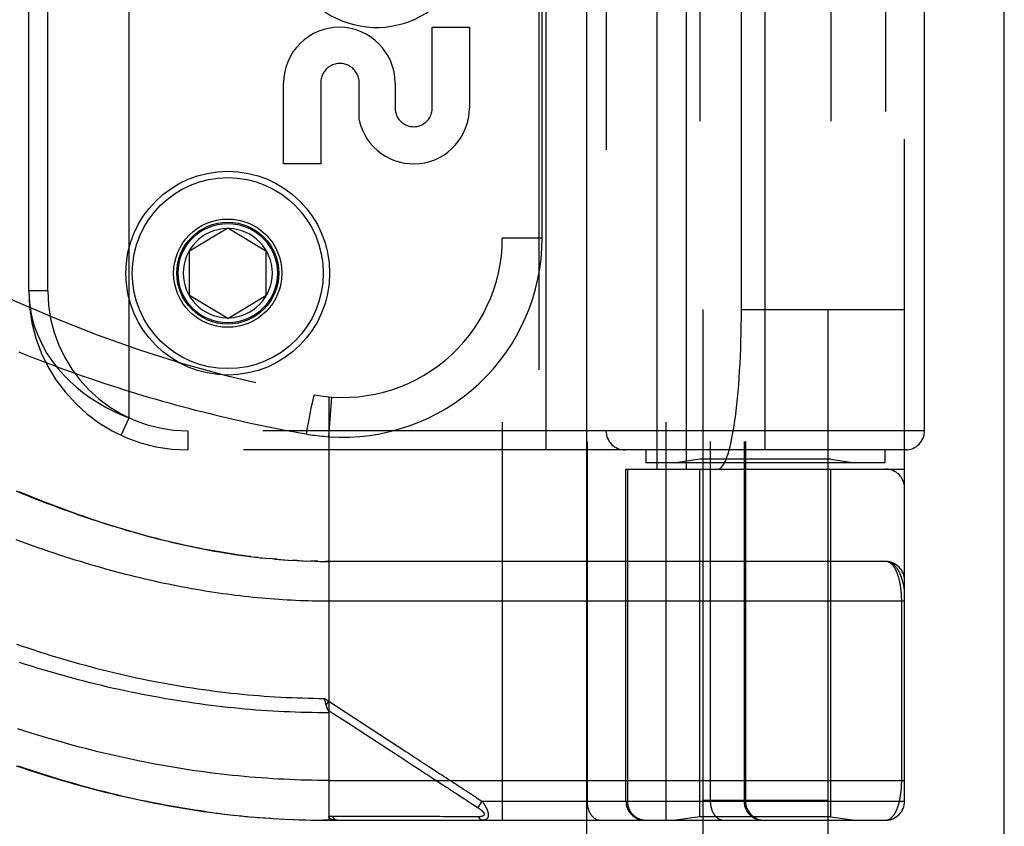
# Model space of a CAD drawing. Header units: inches. Extents: x 0 to 189, y 0 to 122.
# Tile 146 of 226: x 84.41 to 85.95, y 76.88 to 78.15. Entities that reach past the tile are written whole.
import ezdxf

# ---------------------------------------------------------------- set-up
doc = ezdxf.new("R2010")
doc.units = ezdxf.units.IN
doc.header["$LTSCALE"] = 10.388889
doc.header["$MEASUREMENT"] = 0
doc.linetypes.add('HIDDEN', pattern=[0.2, 0.1, -0.1])
doc.layers.get('0').update_dxf_attribs({"linetype": 'CONTINUOUS'})
doc.layers.add('RIGHTHAND_DOOR_ASSEMBLY', color=7, linetype='CONTINUOUS')

msp = doc.modelspace()

# ---------------------------------------------------------------- linework, layer by layer
at = {"color": 3, "linetype": 'Continuous'}
msp.add_line((85.954, 35.2245), (85.954, 87.7542), dxfattribs=at)
at = {"layer": 'RIGHTHAND_DOOR_ASSEMBLY', "color": 8, "linetype": 'HIDDEN'}
for p, q in [((85.2233, 82.7955), (85.2233, 35.4455)), ((85.4808, 79.7735), (85.4808, 76.5911)), ((85.6768, 79.7735), (85.6768, 76.5911)), ((85.166, 79.5968), (85.166, 76.8943)), ((85.4225, 79.5968), (85.4225, 76.8943)), ((85.299, 79.5668), (85.299, 76.9243)), ((85.4925, 79.5668), (85.4925, 76.9243)), ((85.5456, 79.5668), (85.5456, 76.9243)), ((85.5476, 79.5668), (85.5476, 76.9243)), ((85.7975, 76.9243), (85.7975, 79.5668)), ((85.4091, 77.4455), (85.4091, 79.0455)), ((85.455, 77.4455), (85.455, 79.0455)), ((85.7675, 79.0455), (85.7675, 77.4455)), ((85.4758, 79.0302), (85.4758, 77.4608)), ((85.6818, 79.0302), (85.6818, 77.4608)), ((85.235, 77.4755), (85.235, 79.0155)), ((85.5788, 77.4755), (85.5788, 79.0155)), ((85.3288, 78.9855), (85.3288, 77.5055)), ((85.8288, 77.5055), (85.8288, 78.9855)), ((84.58, 77.5259), (84.58, 78.9651)), ((85.5414, 77.6955), (85.5414, 78.7955)), ((84.4225, 77.7255), (84.4225, 78.7655)), ((84.4525, 77.7255), (84.4525, 78.7655)), ((85.2285, 77.808), (85.2285, 78.683)), ((85.0559, 78.1392), (85.1143, 78.1392)), ((85.0559, 78.012), (85.0559, 78.1392)), ((85.1143, 78.1392), (85.1143, 78.012)), ((84.8225, 77.9248), (84.8225, 78.0519)), ((84.8809, 78.0519), (84.8809, 77.9248)), ((84.9413, 77.9931), (84.9414, 78.0519)), ((84.9977, 78.0512), (84.9977, 78.0121)), ((84.8809, 77.9248), (84.8225, 77.9248)), ((84.675, 77.788), (84.735, 77.8241)), ((84.735, 77.8241), (84.795, 77.788)), ((85.2285, 77.808), (85.166, 77.808)), ((84.675, 77.718), (84.675, 77.788)), ((84.795, 77.788), (84.795, 77.718)), ((84.4525, 77.7255), (84.4225, 77.7255)), ((84.735, 77.682), (84.675, 77.718)), ((84.735, 77.682), (84.795, 77.718)), ((85.7975, 77.6955), (85.5414, 77.6955)), ((84.8661, 77.5409), (84.8671, 77.5457)), ((84.8671, 77.5457), (84.8679, 77.5493)), ((84.8679, 77.5493), (84.8685, 77.552)), ((84.8685, 77.552), (84.8689, 77.5537)), ((84.8689, 77.5537), (84.8692, 77.5553)), ((84.8692, 77.5553), (84.8695, 77.5563)), ((84.8695, 77.5563), (84.8697, 77.5572)), ((84.8697, 77.5572), (84.8699, 77.5581)), ((84.8938, 77.559), (84.8938, 76.8943)), ((84.8938, 77.4963), (84.8982, 77.5586)), ((84.8637, 77.5288), (84.8649, 77.5346)), ((84.8649, 77.5346), (84.8661, 77.5409)), ((84.5674, 77.4987), (84.58, 77.5259)), ((84.8603, 77.5107), (84.8621, 77.5205)), ((84.8621, 77.5205), (84.8637, 77.5288)), ((85.8288, 77.5055), (84.6725, 77.5055)), ((84.6725, 77.5055), (84.6725, 77.4755)), ((84.8584, 77.5006), (84.8603, 77.5107)), ((85.7988, 77.4755), (84.6725, 77.4755)), ((85.3913, 77.4755), (85.3913, 77.4555)), ((85.7663, 77.4755), (85.7663, 77.4555)), ((85.7663, 77.4555), (85.3913, 77.4555)), ((85.4758, 77.4608), (85.4383, 77.4555)), ((85.6818, 77.4608), (85.4758, 77.4608)), ((85.6818, 77.4608), (85.7193, 77.4555)), ((85.36, 77.4455), (85.7975, 77.4455)), ((85.36, 76.9243), (85.36, 77.4455)), ((85.3623, 77.4455), (85.3623, 76.9243)), ((85.4758, 76.8995), (85.4758, 77.4455)), ((85.6818, 76.8995), (85.6818, 77.4455)), ((84.783, 77.3067), (84.777, 77.3074)), ((84.7857, 77.3064), (84.7949, 77.3055)), ((84.7935, 77.3056), (84.801, 77.3049)), ((84.8083, 77.3042), (84.8008, 77.3049)), ((84.8126, 77.3039), (84.8067, 77.3044)), ((84.8083, 77.3042), (84.8185, 77.3034)), ((84.8155, 77.3036), (84.8243, 77.303)), ((84.8225, 77.3031), (84.8302, 77.3026)), ((84.8295, 77.3026), (84.8365, 77.3022)), ((84.8436, 77.3018), (84.836, 77.3022)), ((84.8476, 77.3016), (84.8418, 77.3019)), ((84.8436, 77.3018), (84.8534, 77.3013)), ((84.8507, 77.3015), (84.8592, 77.3011)), ((84.8579, 77.3012), (84.8651, 77.3009)), ((84.8723, 77.3007), (84.8649, 77.3009)), ((84.8765, 77.3007), (84.8707, 77.3008)), ((84.8723, 77.3007), (84.8822, 77.3006)), ((84.8795, 77.3006), (84.888, 77.3005)), ((84.8866, 77.3005), (84.8938, 77.3005)), ((85.7675, 77.3005), (84.888, 77.3005)), ((85.7929, 76.9568), (85.7929, 77.2388)), ((84.8868, 77.0856), (84.8938, 77.081)), ((84.8879, 77.0812), (84.8876, 77.0824)), ((84.8882, 77.08), (84.8879, 77.0812)), ((84.8885, 77.0788), (84.8882, 77.08)), ((84.8896, 77.0747), (84.8938, 77.081)), ((85.0117, 76.9896), (85.026, 76.9803)), ((85.026, 76.9803), (85.033, 76.9758)), ((84.8938, 76.9568), (85.7975, 76.9568)), ((85.0685, 76.9526), (85.0725, 76.95)), ((85.0725, 76.95), (85.0783, 76.9462)), ((85.0939, 76.9361), (85.1014, 76.9312)), ((85.1014, 76.9312), (85.1064, 76.9279)), ((85.1233, 76.9313), (85.1257, 76.9297)), ((85.1257, 76.9297), (85.1282, 76.9281)), ((85.1282, 76.9281), (85.1309, 76.9263)), ((85.134, 76.9243), (85.1275, 76.9142)), ((85.1309, 76.9263), (85.134, 76.9243)), ((85.134, 76.9243), (85.7975, 76.9243)), ((85.6768, 76.9255), (85.4808, 76.9255)), ((84.7063, 76.9069), (84.7202, 76.9051)), ((84.7158, 76.9057), (84.7295, 76.904)), ((84.7252, 76.9045), (84.7387, 76.9029)), ((84.7347, 76.9034), (84.7479, 76.9019)), ((84.7441, 76.9023), (84.757, 76.901)), ((84.7535, 76.9014), (84.7662, 76.9001)), ((84.7629, 76.9004), (84.7754, 76.8993)), ((84.7723, 76.8996), (84.7845, 76.8986)), ((84.7817, 76.8988), (84.7936, 76.8979)), ((84.7911, 76.8981), (84.8028, 76.8973)), ((84.8004, 76.8974), (84.8119, 76.8967)), ((84.8098, 76.8968), (84.821, 76.8962)), ((84.8192, 76.8963), (84.8301, 76.8957)), ((84.9618, 76.8999), (84.9571, 76.8999)), ((85.0447, 76.8999), (85.0338, 76.8999)), ((85.0973, 76.8998), (85.0931, 76.8998)), ((85.101, 76.8998), (85.0973, 76.8998)), ((85.1076, 76.8998), (85.101, 76.8998)), ((85.1122, 76.8998), (85.1076, 76.8998)), ((85.1218, 76.8998), (85.1122, 76.8998)), ((85.1286, 76.8997), (85.1218, 76.8998)), ((85.4758, 76.8995), (85.4383, 76.8943)), ((85.6818, 76.8995), (85.4758, 76.8995)), ((85.6818, 76.8995), (85.7193, 76.8943)), ((84.8285, 76.8958), (84.8392, 76.8953)), ((84.8379, 76.8954), (84.8483, 76.895)), ((84.8472, 76.895), (84.8574, 76.8947)), ((84.8565, 76.8948), (84.8665, 76.8945)), ((84.8658, 76.8945), (84.8756, 76.8944)), ((84.8752, 76.8944), (84.8847, 76.8943)), ((84.8845, 76.8943), (84.8938, 76.8943)), ((84.8938, 76.8943), (84.8847, 76.8943)), ((84.8938, 76.8943), (85.7675, 76.8943))]:
    msp.add_line(p, q, dxfattribs=at)
at = {"layer": 'RIGHTHAND_DOOR_ASSEMBLY', "color": 3, "linetype": 'Continuous'}
msp.add_line((85.2983, 82.7955), (85.2983, 35.4455), dxfattribs=at)
at = {"layer": 'RIGHTHAND_DOOR_ASSEMBLY', "color": 8, "linetype": 'HIDDEN'}
for points in [[(84.4225, 77.7255), (84.4235, 77.7064), (84.4264, 77.6885), (84.4308, 77.6715), (84.4366, 77.6557), (84.4435, 77.6408), (84.4512, 77.627), (84.4597, 77.6144), (84.4687, 77.6028), (84.478, 77.5923), (84.4876, 77.5827), (84.4973, 77.5739), (84.5071, 77.566), (84.5169, 77.5588), (84.5266, 77.5524), (84.5361, 77.5466), (84.5454, 77.5414), (84.5545, 77.5368), (84.5633, 77.5327), (84.5718, 77.5291), (84.58, 77.5259)], [(84.4068, 77.6294), (84.4171, 77.6253), (84.4273, 77.6213), (84.4376, 77.6173), (84.4478, 77.6133), (84.4581, 77.6094), (84.4684, 77.6056), (84.4786, 77.6019), (84.4889, 77.5982), (84.4992, 77.5945), (84.5095, 77.5909), (84.5197, 77.5874), (84.53, 77.5839), (84.5403, 77.5805), (84.5506, 77.5771), (84.5608, 77.5738), (84.5711, 77.5705), (84.5814, 77.5673), (84.5916, 77.5641), (84.6019, 77.5611), (84.6122, 77.558), (84.6224, 77.555), (84.6327, 77.5521), (84.643, 77.5492), (84.6532, 77.5464), (84.6635, 77.5436), (84.6737, 77.5409), (84.684, 77.5382), (84.6942, 77.5356), (84.7045, 77.533), (84.7147, 77.5305), (84.7249, 77.5281), (84.7352, 77.5257), (84.7454, 77.5233), (84.7556, 77.521), (84.7658, 77.5187), (84.776, 77.5165), (84.7862, 77.5144), (84.7965, 77.5123), (84.8067, 77.5102), (84.817, 77.5082), (84.8274, 77.5062), (84.8377, 77.5043), (84.8481, 77.5024), (84.8584, 77.5006)], [(84.8699, 77.5581), (84.8701, 77.5588), (84.8702, 77.5592), (84.8703, 77.5595), (84.8704, 77.5598), (84.8704, 77.5601), (84.8705, 77.5604), (84.8706, 77.5606), (84.8707, 77.5609), (84.8707, 77.5611), (84.8708, 77.5613), (84.8708, 77.5614), (84.8709, 77.5616), (84.8709, 77.5617), (84.871, 77.5618), (84.871, 77.5619), (84.8711, 77.562), (84.8711, 77.562), (84.8711, 77.5621), (84.8712, 77.5621)], [(84.8584, 77.5006), (84.8619, 77.5), (84.8654, 77.4994), (84.8687, 77.4989), (84.872, 77.4985), (84.8754, 77.4981), (84.8789, 77.4976), (84.8826, 77.4973), (84.8863, 77.4969), (84.89, 77.4966), (84.8938, 77.4963)], [(84.771, 77.3082), (84.765, 77.3089), (84.7589, 77.3097), (84.7528, 77.3106), (84.7467, 77.3114), (84.7406, 77.3124), (84.7344, 77.3133), (84.7282, 77.3143), (84.722, 77.3154), (84.7157, 77.3164), (84.7094, 77.3176), (84.703, 77.3187), (84.6966, 77.3199), (84.6902, 77.3212), (84.6838, 77.3225), (84.6773, 77.3238), (84.6707, 77.3252), (84.6642, 77.3267), (84.6576, 77.3281), (84.6509, 77.3297), (84.6442, 77.3313), (84.6374, 77.3329), (84.6306, 77.3346), (84.6238, 77.3363), (84.6169, 77.3381), (84.61, 77.3399), (84.603, 77.3418), (84.5959, 77.3437), (84.5889, 77.3457), (84.5817, 77.3477), (84.5745, 77.3498), (84.5673, 77.352), (84.56, 77.3542), (84.5527, 77.3564), (84.5453, 77.3587), (84.5378, 77.3611), (84.5303, 77.3635), (84.5228, 77.366), (84.5152, 77.3686), (84.5075, 77.3712), (84.4998, 77.3738), (84.492, 77.3766), (84.4842, 77.3793), (84.4763, 77.3822), (84.4684, 77.3851), (84.4604, 77.3881), (84.4524, 77.3911), (84.4443, 77.3942), (84.4362, 77.3973), (84.428, 77.4006), (84.4197, 77.4038), (84.4114, 77.4072), (84.4031, 77.4106)], [(84.4069, 77.4104), (84.4142, 77.4074), (84.4214, 77.4044), (84.4286, 77.4015), (84.4357, 77.3987), (84.4429, 77.3958), (84.45, 77.3931), (84.4571, 77.3903), (84.4641, 77.3876), (84.4712, 77.385), (84.4782, 77.3824), (84.4852, 77.3798), (84.4922, 77.3773), (84.4991, 77.3748), (84.5061, 77.3724), (84.5131, 77.3699), (84.52, 77.3676), (84.5269, 77.3652), (84.5339, 77.3629), (84.5408, 77.3607), (84.5477, 77.3585), (84.5547, 77.3563), (84.5616, 77.3541), (84.5686, 77.352), (84.5756, 77.3499), (84.5826, 77.3478), (84.5896, 77.3458), (84.5966, 77.3438), (84.6037, 77.3419), (84.6107, 77.3399), (84.6178, 77.3381), (84.6249, 77.3362), (84.6321, 77.3344), (84.6393, 77.3326), (84.6465, 77.3309), (84.6537, 77.3292), (84.661, 77.3275), (84.6683, 77.3259), (84.6757, 77.3243), (84.6831, 77.3227), (84.6907, 77.3212), (84.6984, 77.3197), (84.7061, 77.3182), (84.7139, 77.3168), (84.7218, 77.3154), (84.7298, 77.3141), (84.7377, 77.3128), (84.7457, 77.3116), (84.7538, 77.3104), (84.7618, 77.3093), (84.7698, 77.3083)], [(85.7975, 77.238), (84.8872, 77.238), (84.8807, 77.2381), (84.8741, 77.2382), (84.8676, 77.2383), (84.861, 77.2385), (84.8545, 77.2387), (84.8479, 77.2389), (84.8413, 77.2392), (84.8348, 77.2395), (84.8282, 77.2399), (84.8216, 77.2402), (84.815, 77.2407), (84.8083, 77.2411), (84.8017, 77.2416), (84.795, 77.2422), (84.7883, 77.2428), (84.7817, 77.2434), (84.7749, 77.244), (84.7682, 77.2447), (84.7614, 77.2455), (84.7547, 77.2463), (84.7479, 77.2471), (84.741, 77.248), (84.7342, 77.2489), (84.7273, 77.2498), (84.7204, 77.2508), (84.7134, 77.2518), (84.7065, 77.2529), (84.6995, 77.254), (84.6924, 77.2552), (84.6854, 77.2564), (84.6783, 77.2576), (84.6711, 77.2589), (84.664, 77.2603), (84.6568, 77.2617), (84.6495, 77.2631), (84.6422, 77.2646), (84.6349, 77.2661), (84.6275, 77.2677), (84.6201, 77.2694), (84.6127, 77.271), (84.6052, 77.2728), (84.5977, 77.2746), (84.5901, 77.2764), (84.5825, 77.2783), (84.5748, 77.2802), (84.5671, 77.2822), (84.5593, 77.2843), (84.5515, 77.2864), (84.5437, 77.2886), (84.5358, 77.2908), (84.5278, 77.2931), (84.5198, 77.2954), (84.5118, 77.2978), (84.5037, 77.3002), (84.4955, 77.3027), (84.4874, 77.3053), (84.4791, 77.3079), (84.4708, 77.3106), (84.4625, 77.3134), (84.4541, 77.3162), (84.4456, 77.319), (84.4371, 77.322), (84.4286, 77.325), (84.42, 77.328), (84.4114, 77.3311), (84.4027, 77.3343)], [(84.7698, 77.3083), (84.7778, 77.3073), (84.789, 77.3061)], [(85.7975, 77.2505), (85.7975, 77.2511), (85.7975, 77.2517), (85.7974, 77.2524), (85.7974, 77.2531), (85.7974, 77.2539), (85.7973, 77.2547), (85.7972, 77.2556), (85.7971, 77.2565), (85.797, 77.2576), (85.7968, 77.2588), (85.7966, 77.26), (85.7964, 77.2614), (85.7961, 77.263), (85.7957, 77.2646), (85.7953, 77.2664), (85.7949, 77.2684), (85.7943, 77.2704), (85.7937, 77.2724), (85.7931, 77.2743), (85.7925, 77.2762), (85.7918, 77.2779), (85.7912, 77.2795), (85.7905, 77.281), (85.7898, 77.2825), (85.7891, 77.2838), (85.7885, 77.2851), (85.7878, 77.2863), (85.7871, 77.2875), (85.7864, 77.2885), (85.7857, 77.2895), (85.785, 77.2905), (85.7843, 77.2914), (85.7836, 77.2922), (85.7829, 77.293), (85.7821, 77.2938), (85.7814, 77.2945), (85.7807, 77.2951), (85.78, 77.2957), (85.7793, 77.2963), (85.7786, 77.2968), (85.7779, 77.2973), (85.7772, 77.2977), (85.7765, 77.2981), (85.7758, 77.2985), (85.7751, 77.2988), (85.7744, 77.2991), (85.7737, 77.2994), (85.773, 77.2996), (85.7723, 77.2999), (85.7716, 77.3), (85.7709, 77.3002), (85.7702, 77.3003), (85.7695, 77.3004), (85.7688, 77.3005), (85.7682, 77.3005), (85.7675, 77.3005)], [(85.7929, 77.2388), (85.7929, 77.2396), (85.7929, 77.2405), (85.7929, 77.2413), (85.7928, 77.2421), (85.7928, 77.2429), (85.7928, 77.2438), (85.7928, 77.2446), (85.7927, 77.2454), (85.7927, 77.2463), (85.7926, 77.2471), (85.7926, 77.248), (85.7925, 77.2488), (85.7925, 77.2496), (85.7924, 77.2505), (85.7924, 77.2514), (85.7923, 77.2522), (85.7922, 77.2531), (85.7921, 77.2539), (85.792, 77.2548), (85.7919, 77.2557), (85.7918, 77.2566), (85.7917, 77.2575), (85.7916, 77.2583), (85.7915, 77.2592), (85.7914, 77.2601), (85.7913, 77.261), (85.7911, 77.2619), (85.791, 77.2628), (85.7908, 77.2637), (85.7907, 77.2645), (85.7905, 77.2654), (85.7903, 77.2663), (85.7902, 77.2672), (85.79, 77.268), (85.7898, 77.2689), (85.7896, 77.2697), (85.7894, 77.2706), (85.7892, 77.2715), (85.789, 77.2723), (85.7888, 77.2731), (85.7886, 77.274), (85.7883, 77.2748), (85.7881, 77.2756), (85.7879, 77.2765), (85.7876, 77.2773), (85.7874, 77.2781), (85.7871, 77.2789), (85.7868, 77.2797), (85.7865, 77.2805), (85.7863, 77.2813), (85.786, 77.282), (85.7857, 77.2828), (85.7853, 77.2835), (85.785, 77.2843), (85.7847, 77.285), (85.7844, 77.2857), (85.784, 77.2865), (85.7837, 77.2872), (85.7833, 77.2879), (85.783, 77.2885), (85.7826, 77.2892), (85.7822, 77.2899), (85.7818, 77.2905), (85.7814, 77.2911), (85.781, 77.2917), (85.7806, 77.2923), (85.7802, 77.2929), (85.7797, 77.2935), (85.7793, 77.294), (85.7789, 77.2945), (85.7784, 77.2951), (85.7779, 77.2955), (85.7775, 77.296), (85.777, 77.2965), (85.7765, 77.2969), (85.776, 77.2973), (85.7755, 77.2977), (85.775, 77.2981), (85.7744, 77.2984), (85.7739, 77.2987), (85.7734, 77.299), (85.7728, 77.2993), (85.7723, 77.2995), (85.7717, 77.2998), (85.7711, 77.3), (85.7705, 77.3001), (85.7699, 77.3003), (85.7693, 77.3004), (85.7687, 77.3004), (85.7681, 77.3005), (85.7675, 77.3005)], [(84.4032, 77.1709), (84.4123, 77.1677), (84.4213, 77.1647), (84.4304, 77.1617), (84.4394, 77.1588), (84.4485, 77.1559), (84.4575, 77.1531), (84.4665, 77.1503), (84.4756, 77.1476), (84.4846, 77.145), (84.4935, 77.1424), (84.5025, 77.1399), (84.5115, 77.1375), (84.5204, 77.1351), (84.5294, 77.1327), (84.5383, 77.1305), (84.5472, 77.1283), (84.5561, 77.1261), (84.565, 77.124), (84.5739, 77.1219), (84.5828, 77.12), (84.5916, 77.118), (84.6005, 77.1162), (84.6093, 77.1144), (84.6181, 77.1126), (84.6269, 77.1109), (84.6357, 77.1093), (84.6445, 77.1077), (84.6533, 77.1062), (84.662, 77.1047), (84.6708, 77.1033), (84.6795, 77.1019), (84.6882, 77.1006), (84.697, 77.0994), (84.7057, 77.0982), (84.7144, 77.097), (84.723, 77.0959), (84.7317, 77.0949), (84.7404, 77.0939), (84.749, 77.093), (84.7577, 77.0921), (84.7663, 77.0913), (84.775, 77.0906), (84.7836, 77.0899), (84.7922, 77.0892), (84.8009, 77.0886), (84.8095, 77.0881), (84.8181, 77.0876), (84.8267, 77.0871), (84.8353, 77.0868), (84.8439, 77.0864), (84.8525, 77.0862), (84.8611, 77.0859), (84.8697, 77.0857), (84.8783, 77.0856), (84.8868, 77.0856)], [(84.8938, 77.0629), (84.885, 77.0629), (84.8762, 77.063), (84.8674, 77.0632), (84.8586, 77.0633), (84.8498, 77.0636), (84.841, 77.0639), (84.8322, 77.0642), (84.8234, 77.0646), (84.8146, 77.065), (84.8058, 77.0655), (84.797, 77.0661), (84.7881, 77.0667), (84.7793, 77.0673), (84.7705, 77.068), (84.7616, 77.0688), (84.7528, 77.0696), (84.7439, 77.0705), (84.735, 77.0714), (84.7261, 77.0724), (84.7173, 77.0734), (84.7084, 77.0745), (84.6995, 77.0756), (84.6905, 77.0768), (84.6816, 77.0781), (84.6727, 77.0794), (84.6637, 77.0807), (84.6548, 77.0821), (84.6458, 77.0836), (84.6368, 77.0851), (84.6278, 77.0867), (84.6188, 77.0883), (84.6098, 77.09), (84.6008, 77.0918), (84.5917, 77.0936), (84.5827, 77.0954), (84.5736, 77.0973), (84.5645, 77.0993), (84.5554, 77.1013), (84.5463, 77.1034), (84.5372, 77.1056), (84.528, 77.1078), (84.5189, 77.1101), (84.5097, 77.1124), (84.5006, 77.1148), (84.4914, 77.1172), (84.4822, 77.1197), (84.473, 77.1223), (84.4637, 77.1249), (84.4545, 77.1275), (84.4453, 77.1303), (84.436, 77.1331), (84.4268, 77.1359), (84.4175, 77.1388), (84.4082, 77.1418)], [(84.8876, 77.0824), (84.887, 77.0849), (84.8868, 77.0856)], [(84.8896, 77.0747), (84.8895, 77.0752), (84.8893, 77.0758), (84.8891, 77.0764), (84.8889, 77.077), (84.8888, 77.0776), (84.8886, 77.0782), (84.8885, 77.0788)], [(84.8926, 77.0671), (84.8923, 77.0678), (84.892, 77.0683), (84.8918, 77.0687), (84.8916, 77.0692), (84.8914, 77.0698), (84.8912, 77.0703), (84.891, 77.0708), (84.8908, 77.0713), (84.8906, 77.0719), (84.8904, 77.0724), (84.8902, 77.073), (84.89, 77.0735), (84.8898, 77.0741), (84.8896, 77.0747)], [(84.8925, 77.0673), (84.9007, 77.062), (84.9086, 77.0568), (84.9301, 77.0428)], [(84.8926, 77.0671), (84.8927, 77.0668), (84.8929, 77.0666), (84.893, 77.0664), (84.893, 77.0662), (84.8931, 77.0659), (84.8932, 77.0657), (84.8933, 77.0655), (84.8934, 77.0653), (84.8934, 77.0651), (84.8935, 77.0648), (84.8935, 77.0646), (84.8936, 77.0644), (84.8936, 77.0642), (84.8937, 77.064), (84.8937, 77.0638), (84.8937, 77.0636), (84.8937, 77.0633), (84.8937, 77.0631), (84.8938, 77.0629)], [(84.8938, 77.081), (85.0146, 77.0022), (85.0181, 76.9999), (85.0217, 76.9976), (85.0252, 76.9953), (85.0287, 76.993), (85.0322, 76.9907), (85.0357, 76.9885), (85.0391, 76.9862), (85.0424, 76.9841), (85.0457, 76.9819), (85.0488, 76.9799), (85.052, 76.9778), (85.055, 76.9759)], [(84.8938, 76.9568), (84.8849, 76.9568), (84.876, 76.9569), (84.8672, 76.957), (84.8583, 76.9572), (84.8495, 76.9574), (84.8406, 76.9577), (84.8317, 76.9581), (84.8229, 76.9585), (84.814, 76.959), (84.8051, 76.9595), (84.7962, 76.9601), (84.7873, 76.9607), (84.7784, 76.9614), (84.7695, 76.9621), (84.7605, 76.9629), (84.7516, 76.9638), (84.7426, 76.9647), (84.7336, 76.9656), (84.7246, 76.9667), (84.7156, 76.9677), (84.7066, 76.9689), (84.6975, 76.9701), (84.6885, 76.9713), (84.6794, 76.9726), (84.6703, 76.974), (84.6612, 76.9754), (84.652, 76.9769), (84.6428, 76.9785), (84.6337, 76.9801), (84.6244, 76.9817), (84.6152, 76.9835), (84.606, 76.9853), (84.5967, 76.9871), (84.5874, 76.989), (84.578, 76.991), (84.5687, 76.9931), (84.5593, 76.9952), (84.5499, 76.9973), (84.5404, 76.9996), (84.5309, 77.0019), (84.5214, 77.0043), (84.5119, 77.0067), (84.5024, 77.0092), (84.4928, 77.0118), (84.4832, 77.0144), (84.4735, 77.0171), (84.4638, 77.0199), (84.4541, 77.0227), (84.4444, 77.0256), (84.4346, 77.0286), (84.4248, 77.0316), (84.415, 77.0347), (84.4052, 77.0379)], [(84.9301, 77.0428), (84.9429, 77.0345), (84.9695, 77.0171)], [(84.9695, 77.0171), (84.974, 77.0142), (84.9783, 77.0114), (84.9823, 77.0088), (84.9863, 77.0062), (84.99, 77.0037), (84.9937, 77.0014), (84.9973, 76.999), (85.0009, 76.9967), (85.0045, 76.9943), (85.0081, 76.992), (85.0117, 76.9896)], [(84.4028, 76.9799), (84.413, 76.9765), (84.4231, 76.9731), (84.4331, 76.9698), (84.4432, 76.9666), (84.4533, 76.9634), (84.4633, 76.9604), (84.4733, 76.9574), (84.4832, 76.9544), (84.4932, 76.9516), (84.5031, 76.9488), (84.513, 76.9461), (84.5229, 76.9435), (84.5327, 76.9409), (84.5425, 76.9385), (84.5523, 76.936), (84.5621, 76.9337), (84.5719, 76.9314), (84.5816, 76.9292), (84.5913, 76.9271), (84.601, 76.9251), (84.6107, 76.9231), (84.6203, 76.9211), (84.6299, 76.9193), (84.6396, 76.9175), (84.6491, 76.9158), (84.6587, 76.9142), (84.6683, 76.9126), (84.6778, 76.9111), (84.6873, 76.9096), (84.6968, 76.9082), (84.711, 76.9063)], [(84.7018, 76.9076), (84.6925, 76.9089), (84.6832, 76.9103), (84.6739, 76.9117), (84.6646, 76.9132), (84.6553, 76.9148), (84.646, 76.9164), (84.6366, 76.9181), (84.6272, 76.9199), (84.6178, 76.9217), (84.6084, 76.9236), (84.599, 76.9255), (84.5895, 76.9276), (84.58, 76.9297), (84.5705, 76.9318), (84.561, 76.9341), (84.5514, 76.9364), (84.5419, 76.9387), (84.5323, 76.9412), (84.5227, 76.9437), (84.513, 76.9463), (84.5033, 76.9489), (84.4937, 76.9517), (84.4839, 76.9544), (84.4742, 76.9573), (84.4644, 76.9603), (84.4546, 76.9633), (84.4448, 76.9664), (84.4351, 76.9695), (84.4253, 76.9727), (84.4156, 76.9759), (84.4059, 76.9792)], [(85.033, 76.9758), (85.0396, 76.9714), (85.0429, 76.9693), (85.046, 76.9673), (85.0491, 76.9653), (85.052, 76.9634), (85.0548, 76.9616), (85.0574, 76.9599), (85.0599, 76.9582), (85.0622, 76.9567), (85.0644, 76.9553), (85.0665, 76.9539), (85.0685, 76.9526)], [(85.055, 76.9759), (85.0606, 76.9722), (85.0633, 76.9705), (85.0657, 76.9688), (85.0681, 76.9673), (85.0703, 76.9659), (85.0724, 76.9645), (85.0744, 76.9632), (85.0764, 76.9619), (85.0783, 76.9606), (85.0802, 76.9594), (85.0821, 76.9582), (85.084, 76.9569)], [(85.0783, 76.9462), (85.0803, 76.9449), (85.0822, 76.9437), (85.0842, 76.9424), (85.0861, 76.9411), (85.0881, 76.9399), (85.09, 76.9386), (85.0919, 76.9373), (85.0939, 76.9361)], [(85.084, 76.9569), (85.0879, 76.9544), (85.0898, 76.9532), (85.0917, 76.9519), (85.0936, 76.9507), (85.0955, 76.9494), (85.0974, 76.9482), (85.0993, 76.9469)], [(85.0993, 76.9469), (85.1031, 76.9445), (85.105, 76.9432), (85.1068, 76.942), (85.1086, 76.9409)], [(85.7675, 76.8943), (85.7681, 76.8943), (85.7687, 76.8943), (85.7693, 76.8944), (85.7699, 76.8945), (85.7705, 76.8946), (85.771, 76.8948), (85.7716, 76.895), (85.7722, 76.8952), (85.7727, 76.8954), (85.7732, 76.8957), (85.7738, 76.896), (85.7743, 76.8963), (85.7748, 76.8966), (85.7753, 76.8969), (85.7758, 76.8973), (85.7763, 76.8977), (85.7768, 76.8981), (85.7772, 76.8985), (85.7777, 76.899), (85.7782, 76.8995), (85.7786, 76.9), (85.7791, 76.9005), (85.7795, 76.901), (85.7799, 76.9015), (85.7803, 76.9021), (85.7807, 76.9027), (85.7811, 76.9032), (85.7815, 76.9038), (85.7819, 76.9045), (85.7823, 76.9051), (85.7827, 76.9057), (85.783, 76.9064), (85.7834, 76.907), (85.7837, 76.9077), (85.7841, 76.9084), (85.7844, 76.9091), (85.7847, 76.9098), (85.785, 76.9105), (85.7854, 76.9112), (85.7857, 76.912), (85.786, 76.9127), (85.7862, 76.9135), (85.7865, 76.9142), (85.7868, 76.915), (85.7871, 76.9158), (85.7873, 76.9166), (85.7876, 76.9173), (85.7878, 76.9181), (85.7881, 76.9189), (85.7883, 76.9197), (85.7885, 76.9206), (85.7887, 76.9214), (85.7889, 76.9222), (85.7892, 76.923), (85.7894, 76.9239), (85.7896, 76.9247), (85.7897, 76.9255), (85.7899, 76.9264), (85.7901, 76.9272), (85.7903, 76.9281), (85.7904, 76.9289), (85.7906, 76.9298), (85.7907, 76.9306), (85.7909, 76.9315), (85.791, 76.9324), (85.7912, 76.9332), (85.7913, 76.9341), (85.7914, 76.935), (85.7915, 76.9358), (85.7917, 76.9367), (85.7918, 76.9376), (85.7919, 76.9384), (85.792, 76.9393), (85.7921, 76.9401), (85.7921, 76.941), (85.7922, 76.9418), (85.7923, 76.9427), (85.7924, 76.9435), (85.7924, 76.9443), (85.7925, 76.9452), (85.7926, 76.946), (85.7926, 76.9468), (85.7926, 76.9477), (85.7927, 76.9485), (85.7927, 76.9493), (85.7928, 76.9501), (85.7928, 76.951), (85.7928, 76.9518), (85.7928, 76.9526), (85.7929, 76.9534), (85.7929, 76.9543), (85.7929, 76.9551), (85.7929, 76.9559), (85.7929, 76.9568)], [(85.1064, 76.9279), (85.1078, 76.927), (85.1092, 76.9261), (85.1105, 76.9252)], [(85.1086, 76.9409), (85.1119, 76.9388), (85.1134, 76.9378), (85.1148, 76.9368)], [(85.1148, 76.9368), (85.1174, 76.9351), (85.1186, 76.9343), (85.1198, 76.9336)], [(85.1198, 76.9336), (85.1221, 76.932), (85.1233, 76.9313)], [(85.1105, 76.9252), (85.1279, 76.9139), (85.1284, 76.9136), (85.1289, 76.9133), (85.1293, 76.913), (85.1297, 76.9127), (85.1301, 76.9124), (85.1305, 76.9121), (85.1309, 76.9119), (85.1312, 76.9116), (85.1315, 76.9113), (85.1319, 76.9111), (85.1322, 76.9108), (85.1325, 76.9106), (85.1327, 76.9103), (85.133, 76.9101), (85.1333, 76.9099), (85.1335, 76.9097), (85.1337, 76.9094), (85.134, 76.9092), (85.1342, 76.909), (85.1344, 76.9088), (85.1346, 76.9086), (85.1348, 76.9084), (85.135, 76.9082), (85.1352, 76.908), (85.1353, 76.9078), (85.1355, 76.9076), (85.1356, 76.9075), (85.1358, 76.9073), (85.1359, 76.9071), (85.136, 76.9069), (85.1362, 76.9068), (85.1363, 76.9066), (85.1364, 76.9064), (85.1365, 76.9063), (85.1366, 76.9061), (85.1367, 76.9059), (85.1368, 76.9058), (85.1369, 76.9056), (85.137, 76.9055), (85.137, 76.9053), (85.1371, 76.9052), (85.1372, 76.905), (85.1372, 76.9049), (85.1373, 76.9047), (85.1373, 76.9046), (85.1373, 76.9045), (85.1374, 76.9043), (85.1374, 76.9042), (85.1374, 76.904), (85.1374, 76.9039), (85.1374, 76.9038), (85.1374, 76.9037), (85.1374, 76.9035), (85.1374, 76.9034), (85.1374, 76.9033), (85.1374, 76.9032), (85.1374, 76.903), (85.1374, 76.9029), (85.1373, 76.9028), (85.1373, 76.9027), (85.1373, 76.9026), (85.1372, 76.9025), (85.1372, 76.9024), (85.1371, 76.9023), (85.137, 76.9022), (85.137, 76.9021), (85.1369, 76.902), (85.1368, 76.9019), (85.1367, 76.9018), (85.1366, 76.9017), (85.1365, 76.9016), (85.1364, 76.9015), (85.1363, 76.9014), (85.1362, 76.9013), (85.1361, 76.9012), (85.1359, 76.9011), (85.1358, 76.901), (85.1357, 76.901), (85.1355, 76.9009), (85.1353, 76.9008), (85.1352, 76.9007), (85.135, 76.9006), (85.1348, 76.9006), (85.1346, 76.9005), (85.1344, 76.9004), (85.1342, 76.9004), (85.134, 76.9003), (85.1338, 76.9002), (85.1335, 76.9002), (85.1333, 76.9001), (85.133, 76.9001), (85.1327, 76.9), (85.1324, 76.9), (85.1321, 76.8999), (85.1318, 76.8999), (85.1315, 76.8998), (85.1311, 76.8998), (85.1308, 76.8998), (85.1304, 76.8998), (85.13, 76.8997), (85.1295, 76.8997), (85.1291, 76.8997), (85.1286, 76.8997)], [(85.134, 76.9243), (85.1345, 76.9236), (85.135, 76.923), (85.1354, 76.9224), (85.1359, 76.9218), (85.1363, 76.9212), (85.1367, 76.9206), (85.1371, 76.92), (85.1374, 76.9195), (85.1378, 76.9189), (85.1381, 76.9184), (85.1384, 76.9179), (85.1387, 76.9174), (85.139, 76.9169), (85.1393, 76.9164), (85.1396, 76.9159), (85.1398, 76.9155), (85.1401, 76.915), (85.1403, 76.9146), (85.1405, 76.9141), (85.1407, 76.9137), (85.141, 76.9133), (85.1412, 76.9129), (85.1413, 76.9125), (85.1415, 76.9121), (85.1417, 76.9117), (85.1419, 76.9113), (85.142, 76.9109), (85.1422, 76.9105), (85.1423, 76.9102), (85.1425, 76.9098), (85.1426, 76.9094), (85.1427, 76.9091), (85.1428, 76.9087), (85.1429, 76.9084), (85.1431, 76.9081), (85.1432, 76.9077), (85.1432, 76.9074), (85.1433, 76.9071), (85.1434, 76.9067), (85.1435, 76.9064), (85.1436, 76.9061), (85.1436, 76.9058), (85.1437, 76.9055), (85.1437, 76.9052), (85.1438, 76.9049), (85.1438, 76.9046), (85.1439, 76.9043), (85.1439, 76.904), (85.1439, 76.9037), (85.144, 76.9035), (85.144, 76.9032), (85.144, 76.9029), (85.144, 76.9026), (85.144, 76.9024), (85.144, 76.9021), (85.144, 76.9019), (85.144, 76.9016), (85.1439, 76.9014), (85.1439, 76.9011), (85.1439, 76.9009), (85.1438, 76.9006), (85.1438, 76.9004), (85.1437, 76.9002), (85.1437, 76.8999), (85.1436, 76.8997), (85.1436, 76.8995), (85.1435, 76.8993), (85.1434, 76.8991), (85.1433, 76.8989), (85.1433, 76.8986), (85.1432, 76.8984), (85.1431, 76.8982), (85.143, 76.898), (85.1429, 76.8979), (85.1427, 76.8977), (85.1426, 76.8975), (85.1425, 76.8973), (85.1424, 76.8971), (85.1422, 76.8969), (85.1421, 76.8968), (85.1419, 76.8966), (85.1417, 76.8964), (85.1416, 76.8963), (85.1414, 76.8961), (85.1412, 76.896), (85.141, 76.8958), (85.1408, 76.8957), (85.1406, 76.8955), (85.1403, 76.8954), (85.1401, 76.8953), (85.1398, 76.8952), (85.1396, 76.895), (85.1393, 76.8949), (85.139, 76.8948), (85.1387, 76.8947), (85.1384, 76.8946), (85.1381, 76.8946), (85.1377, 76.8945), (85.1373, 76.8944), (85.1369, 76.8944), (85.1365, 76.8943), (85.1361, 76.8943), (85.1357, 76.8943), (85.1352, 76.8943)], [(85.299, 76.9243), (85.299, 76.9236), (85.299, 76.9229), (85.299, 76.9223), (85.299, 76.9216), (85.2991, 76.921), (85.2991, 76.9203), (85.2992, 76.9197), (85.2993, 76.919), (85.2994, 76.9184), (85.2995, 76.9178), (85.2996, 76.9171), (85.2997, 76.9165), (85.2998, 76.9159), (85.2999, 76.9152), (85.3001, 76.9146), (85.3002, 76.914), (85.3004, 76.9134), (85.3006, 76.9128), (85.3008, 76.9122), (85.3009, 76.9116), (85.3011, 76.911), (85.3014, 76.9104), (85.3016, 76.9098), (85.3018, 76.9093), (85.302, 76.9087), (85.3023, 76.9081), (85.3025, 76.9076), (85.3028, 76.9071), (85.3031, 76.9065), (85.3033, 76.906), (85.3036, 76.9055), (85.3039, 76.905), (85.3042, 76.9045), (85.3045, 76.904), (85.3049, 76.9035), (85.3052, 76.903), (85.3055, 76.9026), (85.3058, 76.9021), (85.3062, 76.9017), (85.3065, 76.9013), (85.3069, 76.9009), (85.3073, 76.9005), (85.3076, 76.9001), (85.308, 76.8997), (85.3084, 76.8993), (85.3088, 76.899), (85.3092, 76.8986), (85.3096, 76.8983), (85.31, 76.898), (85.3104, 76.8976), (85.3108, 76.8974), (85.3112, 76.8971), (85.3116, 76.8968), (85.3121, 76.8965), (85.3125, 76.8963), (85.3129, 76.8961), (85.3134, 76.8958), (85.3138, 76.8956), (85.3142, 76.8955), (85.3147, 76.8953), (85.3151, 76.8951), (85.3156, 76.895), (85.316, 76.8948), (85.3165, 76.8947), (85.3169, 76.8946), (85.3174, 76.8945), (85.3179, 76.8944), (85.3183, 76.8944), (85.3188, 76.8943), (85.3192, 76.8943), (85.3197, 76.8943), (85.3202, 76.8943)], [(85.3623, 76.9243), (85.3623, 76.9236), (85.3624, 76.9229), (85.3624, 76.9223), (85.3624, 76.9216), (85.3625, 76.921), (85.3626, 76.9203), (85.3627, 76.9197), (85.3628, 76.919), (85.3629, 76.9184), (85.363, 76.9178), (85.3632, 76.9171), (85.3633, 76.9165), (85.3635, 76.9159), (85.3637, 76.9152), (85.3639, 76.9146), (85.3641, 76.914), (85.3643, 76.9134), (85.3646, 76.9128), (85.3648, 76.9122), (85.3651, 76.9116), (85.3654, 76.911), (85.3657, 76.9104), (85.366, 76.9098), (85.3663, 76.9093), (85.3666, 76.9087), (85.367, 76.9081), (85.3673, 76.9076), (85.3677, 76.9071), (85.3681, 76.9065), (85.3685, 76.906), (85.3689, 76.9055), (85.3693, 76.905), (85.3697, 76.9045), (85.3701, 76.904), (85.3706, 76.9035), (85.371, 76.903), (85.3715, 76.9026), (85.372, 76.9021), (85.3724, 76.9017), (85.3729, 76.9013), (85.3734, 76.9009), (85.3739, 76.9005), (85.3745, 76.9001), (85.375, 76.8997), (85.3755, 76.8993), (85.3761, 76.899), (85.3766, 76.8986), (85.3772, 76.8983), (85.3777, 76.898), (85.3783, 76.8976), (85.3789, 76.8974), (85.3795, 76.8971), (85.3801, 76.8968), (85.3806, 76.8965), (85.3812, 76.8963), (85.3819, 76.8961), (85.3825, 76.8958), (85.3831, 76.8956), (85.3837, 76.8955), (85.3843, 76.8953), (85.385, 76.8951), (85.3856, 76.895), (85.3862, 76.8948), (85.3869, 76.8947), (85.3875, 76.8946), (85.3881, 76.8945), (85.3888, 76.8944), (85.3894, 76.8944), (85.3901, 76.8943), (85.3907, 76.8943), (85.3914, 76.8943), (85.392, 76.8943)], [(85.4925, 76.9243), (85.4925, 76.9236), (85.4925, 76.9229), (85.4925, 76.9223), (85.4926, 76.9216), (85.4926, 76.921), (85.4927, 76.9203), (85.4927, 76.9197), (85.4928, 76.919), (85.4929, 76.9184), (85.493, 76.9178), (85.4931, 76.9171), (85.4932, 76.9165), (85.4933, 76.9159), (85.4935, 76.9152), (85.4936, 76.9146), (85.4938, 76.914), (85.4939, 76.9134), (85.4941, 76.9128), (85.4943, 76.9122), (85.4945, 76.9116), (85.4947, 76.911), (85.4949, 76.9104), (85.4951, 76.9098), (85.4953, 76.9093), (85.4956, 76.9087), (85.4958, 76.9081), (85.4961, 76.9076), (85.4963, 76.9071), (85.4966, 76.9065), (85.4969, 76.906), (85.4972, 76.9055), (85.4975, 76.905), (85.4978, 76.9045), (85.4981, 76.904), (85.4984, 76.9035), (85.4987, 76.903), (85.499, 76.9026), (85.4994, 76.9021), (85.4997, 76.9017), (85.5001, 76.9013), (85.5004, 76.9009), (85.5008, 76.9005), (85.5012, 76.9001), (85.5015, 76.8997), (85.5019, 76.8993), (85.5023, 76.899), (85.5027, 76.8986), (85.5031, 76.8983), (85.5035, 76.898), (85.5039, 76.8976), (85.5043, 76.8974), (85.5047, 76.8971), (85.5052, 76.8968), (85.5056, 76.8965), (85.506, 76.8963), (85.5065, 76.8961), (85.5069, 76.8958), (85.5073, 76.8956), (85.5078, 76.8955), (85.5082, 76.8953), (85.5087, 76.8951), (85.5091, 76.895), (85.5096, 76.8948), (85.51, 76.8947), (85.5105, 76.8946), (85.5109, 76.8945), (85.5114, 76.8944), (85.5119, 76.8944), (85.5123, 76.8943), (85.5128, 76.8943), (85.5132, 76.8943), (85.5137, 76.8943)], [(85.5456, 76.9243), (85.5456, 76.9236), (85.5456, 76.9229), (85.5456, 76.9223), (85.5457, 76.9216), (85.5457, 76.921), (85.5458, 76.9203), (85.5459, 76.9197), (85.546, 76.919), (85.5461, 76.9184), (85.5463, 76.9178), (85.5464, 76.9171), (85.5466, 76.9165), (85.5467, 76.9159), (85.5469, 76.9152), (85.5471, 76.9146), (85.5474, 76.914), (85.5476, 76.9134), (85.5478, 76.9128), (85.5481, 76.9122), (85.5483, 76.9116), (85.5486, 76.911), (85.5489, 76.9104), (85.5492, 76.9098), (85.5495, 76.9093), (85.5499, 76.9087), (85.5502, 76.9081), (85.5506, 76.9076), (85.5509, 76.9071), (85.5513, 76.9065), (85.5517, 76.906), (85.5521, 76.9055), (85.5525, 76.905), (85.5529, 76.9045), (85.5534, 76.904), (85.5538, 76.9035), (85.5543, 76.903), (85.5547, 76.9026), (85.5552, 76.9021), (85.5557, 76.9017), (85.5562, 76.9013), (85.5567, 76.9009), (85.5572, 76.9005), (85.5577, 76.9001), (85.5582, 76.8997), (85.5588, 76.8993), (85.5593, 76.899), (85.5598, 76.8986), (85.5604, 76.8983), (85.561, 76.898), (85.5615, 76.8976), (85.5621, 76.8974), (85.5627, 76.8971), (85.5633, 76.8968), (85.5639, 76.8965), (85.5645, 76.8963), (85.5651, 76.8961), (85.5657, 76.8958), (85.5663, 76.8956), (85.5669, 76.8955), (85.5676, 76.8953), (85.5682, 76.8951), (85.5688, 76.895), (85.5695, 76.8948), (85.5701, 76.8947), (85.5707, 76.8946), (85.5714, 76.8945), (85.572, 76.8944), (85.5727, 76.8944), (85.5733, 76.8943), (85.574, 76.8943), (85.5746, 76.8943), (85.5752, 76.8943)], [(84.8999, 76.8999), (84.8988, 76.8999), (84.8978, 76.8999), (84.8968, 76.9), (84.8958, 76.9), (84.8948, 76.9), (84.8938, 76.9001)], [(84.9065, 76.8943), (84.9059, 76.8943), (84.9053, 76.8943), (84.9048, 76.8943), (84.9042, 76.8943), (84.9037, 76.8944), (84.9032, 76.8944), (84.9027, 76.8945), (84.9023, 76.8945), (84.9018, 76.8946), (84.9014, 76.8946), (84.901, 76.8947), (84.9006, 76.8948), (84.9002, 76.8949), (84.8999, 76.895), (84.8995, 76.895), (84.8992, 76.8951), (84.8989, 76.8952), (84.8986, 76.8953), (84.8983, 76.8954), (84.898, 76.8955), (84.8977, 76.8956), (84.8975, 76.8957), (84.8972, 76.8958), (84.897, 76.8959), (84.8968, 76.8961), (84.8966, 76.8962), (84.8964, 76.8963), (84.8962, 76.8964), (84.896, 76.8965), (84.8958, 76.8966), (84.8957, 76.8967), (84.8955, 76.8968), (84.8954, 76.897), (84.8952, 76.8971), (84.8951, 76.8972), (84.895, 76.8973), (84.8948, 76.8974), (84.8947, 76.8976), (84.8946, 76.8977), (84.8945, 76.8978), (84.8944, 76.8979), (84.8944, 76.8981), (84.8943, 76.8982), (84.8942, 76.8983), (84.8941, 76.8985), (84.8941, 76.8986), (84.894, 76.8987), (84.894, 76.8989), (84.8939, 76.899), (84.8939, 76.8992), (84.8938, 76.8993), (84.8938, 76.8995), (84.8938, 76.8996), (84.8938, 76.8998), (84.8938, 76.8999), (84.8938, 76.9001)], [(84.9571, 76.8999), (84.9474, 76.8999), (84.9423, 76.8999), (84.937, 76.8999), (84.9315, 76.8999), (84.9257, 76.8999), (84.9197, 76.8999), (84.9133, 76.8999), (84.9067, 76.8999), (84.8999, 76.8999)], [(84.9065, 76.8943), (84.9063, 76.8943), (84.9061, 76.8943), (84.9058, 76.8943), (84.9056, 76.8943), (84.9054, 76.8944), (84.9052, 76.8944), (84.905, 76.8945), (84.9047, 76.8946), (84.9045, 76.8947), (84.9043, 76.8948), (84.9041, 76.8949), (84.9039, 76.895), (84.9037, 76.8951), (84.9034, 76.8953), (84.9032, 76.8954), (84.903, 76.8956), (84.9028, 76.8957), (84.9026, 76.8959), (84.9024, 76.8961), (84.9022, 76.8963), (84.902, 76.8965), (84.9019, 76.8967), (84.9017, 76.8969), (84.9015, 76.8972), (84.9013, 76.8974), (84.9011, 76.8977), (84.901, 76.8979), (84.9008, 76.8982), (84.9006, 76.8984), (84.9005, 76.8987), (84.9003, 76.899), (84.9002, 76.8993), (84.9, 76.8996), (84.8999, 76.8999)], [(85.0095, 76.8999), (85.0056, 76.8999), (85.0018, 76.8999), (84.9979, 76.8999), (84.9941, 76.8999), (84.9904, 76.8999), (84.9866, 76.8999), (84.9827, 76.8999), (84.9788, 76.8999), (84.9748, 76.8999), (84.9706, 76.8999), (84.9618, 76.8999)], [(85.0338, 76.8999), (85.0308, 76.8999), (85.0276, 76.8999), (85.0243, 76.8999), (85.0208, 76.8999), (85.0095, 76.8999)], [(85.0576, 76.8999), (85.055, 76.8999), (85.0524, 76.8999), (85.0498, 76.8999), (85.0473, 76.8999), (85.0447, 76.8999)], [(85.0679, 76.8999), (85.0653, 76.8999), (85.0627, 76.8999), (85.0576, 76.8999)], [(85.0756, 76.8998), (85.0731, 76.8998), (85.0679, 76.8999)], [(85.0931, 76.8998), (85.0909, 76.8998), (85.0756, 76.8998)], [(85.1352, 76.8943), (85.135, 76.8943), (85.1348, 76.8943), (85.1346, 76.8943), (85.1343, 76.8943), (85.1341, 76.8944), (85.1339, 76.8944), (85.1337, 76.8945), (85.1335, 76.8946), (85.1332, 76.8947), (85.133, 76.8948), (85.1328, 76.8949), (85.1326, 76.895), (85.1324, 76.8951), (85.1322, 76.8952), (85.132, 76.8954), (85.1318, 76.8955), (85.1316, 76.8957), (85.1314, 76.8959), (85.1312, 76.896), (85.131, 76.8962), (85.1308, 76.8964), (85.1306, 76.8966), (85.1304, 76.8968), (85.1302, 76.8971), (85.1301, 76.8973), (85.1299, 76.8975), (85.1297, 76.8978), (85.1296, 76.898), (85.1294, 76.8983), (85.1292, 76.8986), (85.1291, 76.8989), (85.1289, 76.8991), (85.1288, 76.8994), (85.1286, 76.8997)]]:
    msp.add_lwpolyline(points, dxfattribs=at)
for radius in [0.1599, 0.1499, 0.085, 0.08, 0.078]:
    msp.add_circle((84.735, 77.753), radius, dxfattribs=at)
for centre, radius, start, end in [((84.9684, 78.2846), 0.1459, 198.1268, 23.4014), ((84.9101, 78.0513), 0.0876, 359.9462, 179.5965), ((84.9111, 78.0519), 0.0302, 359.9714, 180.0286), ((85.23, 79.5296), 2, 227.2041, 259.6658), ((85.0268, 78.0121), 0.0875, 192.5167, 359.9756), ((85.0268, 78.012), 0.0291, 179.9462, 360), ((84.735, 77.753), 0.07, 91.4692, 268.5308), ((84.735, 77.753), 0.07, 271.4692, 88.5308), ((84.916, 77.808), 0.25, 259.6658, 360), ((84.916, 77.808), 0.3125, 265.9125, 360), ((84.6725, 77.7255), 0.25, 180, 270), ((84.6725, 77.7255), 0.22, 180, 270), ((85.3588, 77.5055), 0.03, 180, 270), ((85.7988, 77.5055), 0.03, 270, 360), ((85.7675, 77.4155), 0.03, 0, 90), ((85.7675, 77.2705), 0.03, 0, 89.9999), ((85.39, 76.9243), 0.03, 180, 270), ((85.5776, 76.9243), 0.03, 180, 270), ((85.7675, 76.9243), 0.03, 270, 360)]:
    msp.add_arc(centre, radius, start, end, dxfattribs=at)
msp.add_ellipse((85.5046, 77.6955), major_axis=(0, 0.25), ratio=0.146965, start_param=-3.141593, end_param=-1.570796, dxfattribs=at)

doc.saveas('drawing.dxf')
